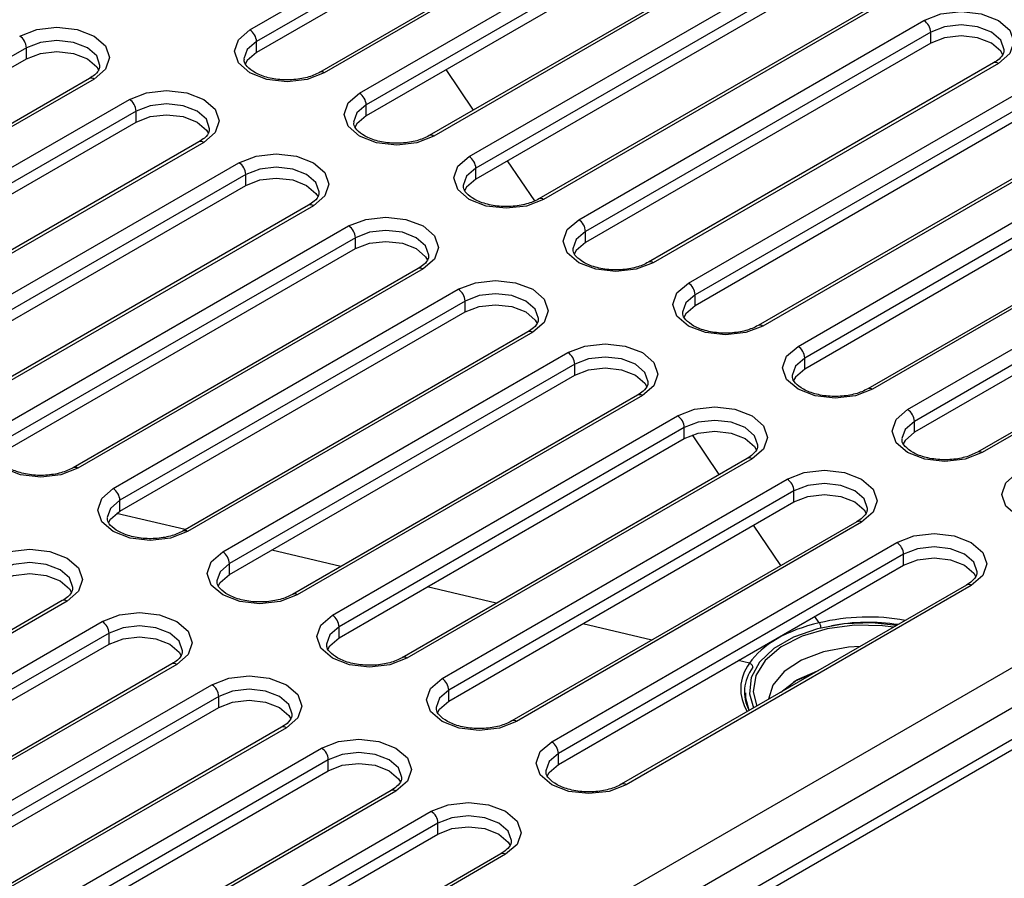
# Model space of a CAD drawing. Header units: millimetres. Extents: x 1 to 419, y 2 to 295.
# Tile 25 of 60: x 165 to 176, y 20 to 29. Entities that reach past the tile are written whole.
import ezdxf

# ---------------------------------------------------------------- set-up
doc = ezdxf.new("R2010")
doc.units = ezdxf.units.MM

msp = doc.modelspace()

# ---------------------------------------------------------------- linework, layer by layer
at = {"color": 7, "linetype": 'Continuous', "lineweight": 25}
for p, q in [((166.7272, 17.132), (191.8154, 31.6151)), ((192.9516, 31.5158), (166.7876, 16.4117)), ((193.1061, 31.4978), (166.9252, 16.3839)), ((191.9992, 31.2967), (166.9111, 16.8136)), ((167.7172, 28.9618), (171.3234, 31.0436)), ((171.3941, 30.9211), (167.7879, 28.8393)), ((171.3941, 30.8068), (167.7879, 28.725)), ((172.0512, 30.5995), (168.445, 28.5177)), ((172.1012, 30.5946), (168.495, 28.5127)), ((168.8627, 28.3005), (172.4689, 30.3823)), ((172.5396, 30.2598), (168.9334, 28.178)), ((172.5396, 30.1455), (168.9334, 28.0637)), ((173.1967, 29.9382), (169.5905, 27.8564)), ((173.2467, 29.9333), (169.6405, 27.8515)), ((170.0082, 27.6392), (173.6144, 29.721)), ((173.6851, 29.5986), (170.0789, 27.5167)), ((173.6851, 29.4842), (170.0789, 27.4024)), ((174.3422, 29.277), (170.736, 27.1951)), ((174.3922, 29.272), (170.786, 27.1902)), ((171.1537, 26.9779), (174.7599, 29.0597)), ((174.8307, 28.9373), (171.2244, 26.8554)), ((174.8307, 28.8229), (174.8307, 28.9373)), ((167.7879, 28.725), (167.7879, 28.8393)), ((174.8307, 28.8229), (171.2244, 26.7411)), ((165.3837, 28.774), (161.7775, 26.6921)), ((165.3837, 28.6597), (165.3837, 28.774)), ((161.7775, 26.5778), (165.3837, 28.6597)), ((175.4878, 28.6157), (171.8815, 26.5338)), ((175.5378, 28.6107), (171.9315, 26.5289)), ((170.0534, 28.1236), (169.7686, 28.5459)), ((166.0408, 28.4524), (162.4346, 26.3705)), ((166.0908, 28.4474), (162.4846, 26.3656)), ((172.2992, 26.3166), (175.9055, 28.3984)), ((162.8523, 26.1533), (166.4585, 28.2352)), ((175.9762, 28.276), (172.3699, 26.1941)), ((166.5292, 28.1127), (162.923, 26.0308)), ((166.5292, 27.9984), (166.5292, 28.1127)), ((168.9334, 28.0637), (168.9334, 28.178)), ((175.9762, 28.1617), (172.3699, 26.0798)), ((162.923, 25.9165), (166.5292, 27.9984)), ((176.6333, 27.9544), (173.027, 25.8725)), ((176.6833, 27.9494), (173.077, 25.8676)), ((167.1863, 27.7911), (163.5801, 25.7092)), ((167.2363, 27.7861), (163.6301, 25.7043)), ((173.4447, 25.6553), (177.051, 27.7372)), ((163.9978, 25.492), (167.604, 27.5739)), ((170.6936, 27.1746), (170.4107, 27.594)), ((177.1217, 27.6147), (173.5154, 25.5328)), ((170.0789, 27.4024), (170.0789, 27.5167)), ((177.1217, 27.5004), (173.5154, 25.4185)), ((167.6747, 27.4514), (164.0685, 25.3696)), ((167.6747, 27.3371), (167.6747, 27.4514)), ((164.0685, 25.2552), (167.6747, 27.3371)), ((177.7788, 27.2931), (174.1725, 25.2112)), ((177.8288, 27.2881), (174.2225, 25.2063)), ((168.3318, 27.1298), (164.7256, 25.048)), ((168.3818, 27.1248), (164.7756, 25.043)), ((174.5902, 24.994), (178.1965, 27.0759)), ((178.2672, 26.9534), (174.6609, 24.8715)), ((165.1433, 24.8307), (168.7495, 26.9126)), ((171.2244, 26.7411), (171.2244, 26.8554)), ((168.8202, 26.7901), (165.214, 24.7083)), ((168.8202, 26.6758), (168.8202, 26.7901)), ((178.2672, 26.8391), (174.6609, 24.7572)), ((165.214, 24.594), (168.8202, 26.6758)), ((178.9243, 26.6318), (175.3181, 24.5499)), ((178.9743, 26.6268), (175.3681, 24.545)), ((169.4774, 26.4685), (165.8711, 24.3867)), ((169.5274, 26.4636), (165.9211, 24.3817)), ((166.2888, 24.1695), (169.895, 26.2513)), ((169.9658, 26.1288), (166.3595, 24.047)), ((169.9658, 26.0145), (169.9658, 26.1288)), ((172.3699, 26.0798), (172.3699, 26.1941)), ((166.3595, 23.9327), (169.9658, 26.0145)), ((170.6229, 25.8072), (167.0166, 23.7254)), ((170.6729, 25.8023), (167.0666, 23.7204)), ((167.4343, 23.5082), (171.0406, 25.59)), ((173.5154, 25.4185), (173.5154, 25.5328)), ((171.1113, 25.4675), (167.505, 23.3857)), ((171.1113, 25.3532), (171.1113, 25.4675)), ((167.505, 23.2714), (171.1113, 25.3532)), ((171.7684, 25.1459), (168.1621, 23.0641)), ((171.8184, 25.141), (168.2121, 23.0591)), ((168.5798, 22.8469), (172.1861, 24.9287)), ((172.2568, 24.8062), (168.6505, 22.7244)), ((172.2568, 24.6919), (172.2568, 24.8062)), ((174.6609, 24.7572), (174.6609, 24.8715)), ((168.6505, 22.6101), (172.2568, 24.6919)), ((172.6218, 24.316), (172.3422, 24.7305)), ((172.9139, 24.4846), (169.3076, 22.4028)), ((172.9639, 24.4797), (169.3576, 22.3978)), ((169.7253, 22.1856), (173.3316, 24.2674)), ((173.4023, 24.1449), (169.7961, 22.0631)), ((173.4023, 24.0306), (173.4023, 24.1449)), ((166.3595, 23.9327), (166.3595, 24.047)), ((169.7961, 21.9488), (173.4023, 24.0306)), ((167.0427, 23.7404), (166.3251, 23.9104)), ((174.0594, 23.8233), (170.4532, 21.7415)), ((174.1094, 23.8184), (170.5032, 21.7366)), ((173.2639, 23.3641), (172.9791, 23.7863)), ((170.8709, 21.5243), (174.4771, 23.6061)), ((168.6672, 23.3556), (167.9466, 23.5263)), ((174.5478, 23.4837), (170.9416, 21.4018)), ((174.5478, 23.3693), (174.5478, 23.4837)), ((167.505, 23.2714), (167.505, 23.3857)), ((170.9416, 21.2875), (174.5478, 23.3693)), ((175.2049, 23.1621), (171.5987, 21.0802)), ((175.2549, 23.1571), (171.6487, 21.0753)), ((170.2916, 22.9708), (169.5711, 23.1415)), ((165.758, 22.9988), (162.1517, 20.9169)), ((165.808, 22.9938), (162.2017, 20.912)), ((162.5694, 20.6997), (166.1757, 22.7816)), ((171.9161, 22.5861), (171.1956, 22.7567)), ((173.667, 22.7664), (173.6212, 22.8344)), ((166.2464, 22.6591), (162.6401, 20.5772)), ((166.2464, 22.5448), (166.2464, 22.6591)), ((168.6505, 22.6101), (168.6505, 22.7244)), ((162.6401, 20.4629), (166.2464, 22.5448)), ((166.9035, 22.3375), (163.2972, 20.2556)), ((166.9535, 22.3325), (163.3472, 20.2507)), ((172.9361, 22.3445), (172.8201, 22.3719)), ((163.7149, 20.0384), (167.3212, 22.1203)), ((169.7961, 21.9488), (169.7961, 22.0631)), ((172.8948, 22.0357), (172.8948, 21.9549)), ((167.3919, 21.9978), (163.7856, 19.916)), ((167.3919, 21.8835), (167.3919, 21.9978)), ((163.7856, 19.8016), (167.3919, 21.8835)), ((168.049, 21.6762), (164.4428, 19.5944)), ((168.099, 21.6712), (164.4928, 19.5894)), ((164.8604, 19.3771), (168.4667, 21.459)), ((170.9416, 21.2875), (170.9416, 21.4018)), ((168.5374, 21.3365), (164.9312, 19.2547)), ((168.5374, 21.2222), (168.5374, 21.3365)), ((164.9312, 19.1403), (168.5374, 21.2222)), ((169.1945, 21.0149), (165.5883, 18.9331)), ((169.2445, 21.01), (165.6383, 18.9281)), ((166.006, 18.7158), (169.6122, 20.7977)), ((169.6829, 20.6752), (166.0767, 18.5934)), ((169.6829, 20.5609), (169.6829, 20.6752)), ((166.0767, 18.4791), (169.6829, 20.5609)), ((170.34, 20.3536), (166.7338, 18.2718)), ((170.39, 20.3487), (166.7838, 18.2668))]:
    msp.add_line(p, q, dxfattribs=at)
at = {"color": 7, "linetype": 'Continuous', "lineweight": 25, "flags": 128}
for points in [[(174.7599, 29.0597), (174.9384, 29.1286), (175.1489, 29.1527), (175.3593, 29.1286), (175.5378, 29.0597), (175.657, 28.9567), (175.6989, 28.8352), (175.657, 28.7137), (175.5378, 28.6107)], [(175.5988, 28.7503), (175.5989, 28.7536), (175.5646, 28.853), (175.467, 28.9373), (175.3211, 28.9936), (175.1489, 29.0133), (174.9766, 28.9936), (174.8307, 28.9373)], [(165.313, 28.8965), (165.4914, 28.9653), (165.7019, 28.9895), (165.9124, 28.9653), (166.0908, 28.8965), (166.21, 28.7934), (166.2519, 28.6719), (166.21, 28.5504), (166.0908, 28.4474)], [(168.495, 28.5127), (168.3165, 28.4439), (168.1061, 28.4197), (167.8956, 28.4439), (167.7172, 28.5127), (167.5979, 28.6157), (167.5561, 28.7373), (167.5979, 28.8588), (167.7172, 28.9618)], [(166.1519, 28.587), (166.1519, 28.5903), (166.1176, 28.6897), (166.0201, 28.774), (165.8741, 28.8303), (165.7019, 28.8501), (165.5297, 28.8303), (165.3837, 28.774)], [(167.7879, 28.8393), (167.6903, 28.755), (167.6561, 28.6589)], [(175.5861, 28.7006), (175.5646, 28.7387), (175.467, 28.8229), (175.3211, 28.8793), (175.1489, 28.899), (174.9766, 28.8793), (174.8307, 28.8229)], [(165.3837, 28.6597), (165.5297, 28.716), (165.7019, 28.7358), (165.8741, 28.716), (166.0201, 28.6597), (166.1176, 28.5754), (166.1387, 28.5385)], [(167.7879, 28.725), (167.6903, 28.6407), (167.6691, 28.6033)], [(166.4585, 28.2352), (166.6369, 28.304), (166.8474, 28.3282), (167.0579, 28.304), (167.2363, 28.2352), (167.3556, 28.1322), (167.3974, 28.0107), (167.3556, 27.8891), (167.2363, 27.7861)], [(169.6405, 27.8515), (169.4621, 27.7826), (169.2516, 27.7585), (169.0411, 27.7826), (168.8627, 27.8515), (168.7434, 27.9545), (168.7016, 28.076), (168.7434, 28.1975), (168.8627, 28.3005)], [(167.2974, 27.9257), (167.2974, 27.929), (167.2632, 28.0284), (167.1656, 28.1127), (167.0196, 28.169), (166.8474, 28.1888), (166.6752, 28.169), (166.5292, 28.1127)], [(168.9334, 28.178), (168.8358, 28.0937), (168.8016, 27.9976)], [(166.5292, 27.9984), (166.6752, 28.0547), (166.8474, 28.0745), (167.0196, 28.0547), (167.1656, 27.9984), (167.2632, 27.9141), (167.2842, 27.8772)], [(168.9334, 28.0637), (168.8358, 27.9794), (168.8146, 27.942)], [(167.604, 27.5739), (167.7825, 27.6427), (167.9929, 27.6669), (168.2034, 27.6427), (168.3818, 27.5739), (168.5011, 27.4709), (168.5429, 27.3494), (168.5011, 27.2279), (168.3818, 27.1248)], [(170.786, 27.1902), (170.6076, 27.1213), (170.3971, 27.0972), (170.1866, 27.1213), (170.0082, 27.1902), (169.889, 27.2932), (169.8471, 27.4147), (169.889, 27.5362), (170.0082, 27.6392)], [(168.4429, 27.2644), (168.4429, 27.2677), (168.4087, 27.3671), (168.3111, 27.4514), (168.1651, 27.5077), (167.9929, 27.5275), (167.8207, 27.5077), (167.6747, 27.4514)], [(170.0789, 27.5167), (169.9813, 27.4324), (169.9471, 27.3363)], [(167.6747, 27.3371), (167.8207, 27.3934), (167.9929, 27.4132), (168.1651, 27.3934), (168.3111, 27.3371), (168.4087, 27.2528), (168.4297, 27.2159)], [(170.0789, 27.4024), (169.9813, 27.3181), (169.9601, 27.2807)], [(168.7495, 26.9126), (168.928, 26.9814), (169.1384, 27.0056), (169.3489, 26.9814), (169.5274, 26.9126), (169.6466, 26.8096), (169.6884, 26.6881), (169.6466, 26.5666), (169.5274, 26.4636)], [(171.9315, 26.5289), (171.7531, 26.46), (171.5426, 26.4359), (171.3321, 26.46), (171.1537, 26.5289), (171.0345, 26.6319), (170.9926, 26.7534), (171.0345, 26.8749), (171.1537, 26.9779)], [(169.5884, 26.6031), (169.5884, 26.6064), (169.5542, 26.7058), (169.4566, 26.7901), (169.3107, 26.8464), (169.1384, 26.8662), (168.9662, 26.8464), (168.8202, 26.7901)], [(171.2244, 26.8554), (171.1269, 26.7711), (171.0926, 26.675)], [(168.8202, 26.6758), (168.9662, 26.7321), (169.1384, 26.7519), (169.3107, 26.7321), (169.4566, 26.6758), (169.5542, 26.5915), (169.5752, 26.5546)], [(171.2244, 26.7411), (171.1269, 26.6568), (171.1056, 26.6194)], [(169.895, 26.2513), (170.0735, 26.3201), (170.284, 26.3443), (170.4944, 26.3201), (170.6729, 26.2513), (170.7921, 26.1483), (170.834, 26.0268), (170.7921, 25.9053), (170.6729, 25.8023)], [(173.077, 25.8676), (172.8986, 25.7988), (172.6881, 25.7746), (172.4776, 25.7988), (172.2992, 25.8676), (172.18, 25.9706), (172.1381, 26.0921), (172.18, 26.2136), (172.2992, 26.3166)], [(170.7339, 25.9419), (170.734, 25.9451), (170.6997, 26.0445), (170.6022, 26.1288), (170.4562, 26.1851), (170.284, 26.2049), (170.1117, 26.1851), (169.9658, 26.1288)], [(172.3699, 26.1941), (172.2724, 26.1099), (172.2382, 26.0137)], [(169.9658, 26.0145), (170.1117, 26.0708), (170.284, 26.0906), (170.4562, 26.0708), (170.6022, 26.0145), (170.6997, 25.9302), (170.7207, 25.8933)], [(172.3699, 26.0798), (172.2724, 25.9955), (172.2511, 25.9582)], [(171.0406, 25.59), (171.219, 25.6588), (171.4295, 25.683), (171.6399, 25.6588), (171.8184, 25.59), (171.9376, 25.487), (171.9795, 25.3655), (171.9376, 25.244), (171.8184, 25.141)], [(174.2225, 25.2063), (174.0441, 25.1375), (173.8336, 25.1133), (173.6232, 25.1375), (173.4447, 25.2063), (173.3255, 25.3093), (173.2836, 25.4308), (173.3255, 25.5523), (173.4447, 25.6553)], [(171.8794, 25.2806), (171.8795, 25.2838), (171.8452, 25.3832), (171.7477, 25.4675), (171.6017, 25.5238), (171.4295, 25.5436), (171.2573, 25.5238), (171.1113, 25.4675)], [(173.5154, 25.5328), (173.4179, 25.4486), (173.3837, 25.3524)], [(171.1113, 25.3532), (171.2573, 25.4095), (171.4295, 25.4293), (171.6017, 25.4095), (171.7477, 25.3532), (171.8452, 25.2689), (171.8662, 25.232)], [(173.5154, 25.4185), (173.4179, 25.3342), (173.3966, 25.2969)], [(172.1861, 24.9287), (172.3645, 24.9975), (172.575, 25.0217), (172.7855, 24.9975), (172.9639, 24.9287), (173.0831, 24.8257), (173.125, 24.7042), (173.0831, 24.5827), (172.9639, 24.4797)], [(175.3681, 24.545), (175.1896, 24.4762), (174.9791, 24.452), (174.7687, 24.4762), (174.5902, 24.545), (174.471, 24.648), (174.4291, 24.7695), (174.471, 24.891), (174.5902, 24.994)], [(165.9211, 24.3817), (165.7427, 24.3129), (165.5322, 24.2887), (165.3217, 24.3129), (165.1433, 24.3817), (165.0241, 24.4847), (164.9822, 24.6062), (165.0241, 24.7277), (165.1433, 24.8307)], [(173.0249, 24.6193), (173.025, 24.6225), (172.9907, 24.722), (172.8932, 24.8062), (172.7472, 24.8625), (172.575, 24.8823), (172.4028, 24.8625), (172.2568, 24.8062)], [(174.6609, 24.8715), (174.5634, 24.7873), (174.5292, 24.6911)], [(172.2568, 24.6919), (172.4028, 24.7482), (172.575, 24.768), (172.7472, 24.7482), (172.8932, 24.6919), (172.9907, 24.6076), (173.0118, 24.5707)], [(174.6609, 24.7572), (174.5634, 24.673), (174.5422, 24.6356)], [(173.3316, 24.2674), (173.51, 24.3362), (173.7205, 24.3604), (173.931, 24.3362), (174.1094, 24.2674), (174.2286, 24.1644), (174.2705, 24.0429), (174.2286, 23.9214), (174.1094, 23.8184)], [(176.5136, 23.8837), (176.3351, 23.8149), (176.1247, 23.7907), (175.9142, 23.8149), (175.7357, 23.8837), (175.6165, 23.9867), (175.5747, 24.1082), (175.6165, 24.2297), (175.7357, 24.3327)], [(174.1705, 23.958), (174.1705, 23.9613), (174.1362, 24.0607), (174.0387, 24.1449), (173.8927, 24.2013), (173.7205, 24.221), (173.5483, 24.2013), (173.4023, 24.1449)], [(167.0666, 23.7204), (166.8882, 23.6516), (166.6777, 23.6274), (166.4672, 23.6516), (166.2888, 23.7204), (166.1696, 23.8234), (166.1277, 23.9449), (166.1696, 24.0664), (166.2888, 24.1695)], [(173.4023, 24.0306), (173.5483, 24.0869), (173.7205, 24.1067), (173.8927, 24.0869), (174.0387, 24.0306), (174.1362, 23.9464), (174.1573, 23.9094)], [(166.3595, 24.047), (166.262, 23.9627), (166.2277, 23.8666)], [(166.2405, 23.8105), (166.262, 23.8484), (166.3595, 23.9327)], [(174.4771, 23.6061), (174.6555, 23.675), (174.866, 23.6991), (175.0765, 23.675), (175.2549, 23.6061), (175.3741, 23.5031), (175.416, 23.3816), (175.3741, 23.2601), (175.2549, 23.1571)], [(175.316, 23.2967), (175.316, 23.3), (175.2818, 23.3994), (175.1842, 23.4837), (175.0382, 23.54), (174.866, 23.5597), (174.6938, 23.54), (174.5478, 23.4837)], [(165.0302, 23.4428), (165.2086, 23.5117), (165.4191, 23.5358), (165.6295, 23.5117), (165.808, 23.4428), (165.9272, 23.3398), (165.9691, 23.2183), (165.9272, 23.0968), (165.808, 22.9938)], [(168.2121, 23.0591), (168.0337, 22.9903), (167.8232, 22.9661), (167.6127, 22.9903), (167.4343, 23.0591), (167.3151, 23.1621), (167.2732, 23.2836), (167.3151, 23.4052), (167.4343, 23.5082)], [(165.869, 23.1334), (165.8691, 23.1367), (165.8348, 23.2361), (165.7373, 23.3204), (165.5913, 23.3767), (165.4191, 23.3965), (165.2469, 23.3767), (165.1009, 23.3204)], [(167.505, 23.3857), (167.4075, 23.3014), (167.3733, 23.2053)], [(174.5478, 23.3693), (174.6938, 23.4257), (174.866, 23.4454), (175.0382, 23.4257), (175.1842, 23.3693), (175.2818, 23.2851), (175.3028, 23.2482)], [(165.1009, 23.2061), (165.2469, 23.2624), (165.4191, 23.2821), (165.5913, 23.2624), (165.7373, 23.2061), (165.8348, 23.1218), (165.8558, 23.0849)], [(167.386, 23.1492), (167.4075, 23.1871), (167.505, 23.2714)], [(166.1757, 22.7816), (166.3541, 22.8504), (166.5646, 22.8746), (166.775, 22.8504), (166.9535, 22.7816), (167.0727, 22.6786), (167.1146, 22.557), (167.0727, 22.4355), (166.9535, 22.3325)], [(169.3576, 22.3978), (169.1792, 22.329), (168.9687, 22.3048), (168.7583, 22.329), (168.5798, 22.3978), (168.4606, 22.5009), (168.4187, 22.6224), (168.4606, 22.7439), (168.5798, 22.8469)], [(167.0145, 22.4721), (167.0146, 22.4754), (166.9803, 22.5748), (166.8828, 22.6591), (166.7368, 22.7154), (166.5646, 22.7352), (166.3924, 22.7154), (166.2464, 22.6591)], [(174.4745, 22.7404), (174.2178, 22.7656), (173.9266, 22.7554), (173.6482, 22.7053), (173.3985, 22.6182), (173.1923, 22.4991), (173.0414, 22.355), (172.9546, 22.1943), (172.937, 22.0262), (172.9806, 21.878)], [(174.442, 22.7216), (174.3278, 22.7354), (174.0347, 22.7408), (173.7484, 22.7038), (173.4871, 22.627), (173.2671, 22.515), (173.1023, 22.375), (173.0029, 22.2157), (172.9753, 22.0471), (173.0131, 21.8968)], [(168.6505, 22.7244), (168.553, 22.6401), (168.5188, 22.544)], [(166.2464, 22.5448), (166.3924, 22.6011), (166.5646, 22.6209), (166.7368, 22.6011), (166.8828, 22.5448), (166.9803, 22.4605), (167.0014, 22.4236)], [(168.5316, 22.488), (168.553, 22.5258), (168.6505, 22.6101)], [(174.0927, 22.52), (173.9731, 22.5123), (173.711, 22.4642), (173.481, 22.3772), (173.3002, 22.2575), (173.1821, 22.1141), (173.1361, 21.9678)], [(173.5966, 22.2336), (173.5898, 22.2313), (173.3968, 22.1499)], [(173.4306, 22.1703), (173.6497, 22.2663), (173.6576, 22.2688)], [(167.3212, 22.1203), (167.4996, 22.1891), (167.7101, 22.2133), (167.9206, 22.1891), (168.099, 22.1203), (168.2182, 22.0173), (168.2601, 21.8958), (168.2182, 21.7742), (168.099, 21.6712)], [(170.5032, 21.7366), (170.3247, 21.6677), (170.1142, 21.6436), (169.9038, 21.6677), (169.7253, 21.7366), (169.6061, 21.8396), (169.5642, 21.9611), (169.6061, 22.0826), (169.7253, 22.1856)], [(173.26, 22.0393), (173.2644, 22.0438), (173.4306, 22.1703)], [(168.1601, 21.8108), (168.1601, 21.8141), (168.1258, 21.9135), (168.0283, 21.9978), (167.8823, 22.0541), (167.7101, 22.0739), (167.5379, 22.0541), (167.3919, 21.9978)], [(169.7961, 22.0631), (169.6985, 21.9788), (169.6643, 21.8827)], [(172.9359, 21.8522), (172.897, 21.9921), (172.8948, 22.0357)], [(167.3919, 21.8835), (167.5379, 21.9398), (167.7101, 21.9596), (167.8823, 21.9398), (168.0283, 21.8835), (168.1258, 21.7992), (168.1469, 21.7623)], [(169.6771, 21.8267), (169.6985, 21.8645), (169.7961, 21.9488)], [(168.4667, 21.459), (168.6451, 21.5278), (168.8556, 21.552), (169.0661, 21.5278), (169.2445, 21.459), (169.3637, 21.356), (169.4056, 21.2345), (169.3637, 21.113), (169.2445, 21.01)], [(171.6487, 21.0753), (171.4702, 21.0064), (171.2598, 20.9823), (171.0493, 21.0064), (170.8709, 21.0753), (170.7516, 21.1783), (170.7098, 21.2998), (170.7516, 21.4213), (170.8709, 21.5243)], [(169.3056, 21.1495), (169.3056, 21.1528), (169.2713, 21.2522), (169.1738, 21.3365), (169.0278, 21.3928), (168.8556, 21.4126), (168.6834, 21.3928), (168.5374, 21.3365)], [(170.9416, 21.4018), (170.844, 21.3175), (170.8098, 21.2214)], [(168.5374, 21.2222), (168.6834, 21.2785), (168.8556, 21.2983), (169.0278, 21.2785), (169.1738, 21.2222), (169.2713, 21.1379), (169.2924, 21.101)], [(170.8226, 21.1654), (170.844, 21.2032), (170.9416, 21.2875)], [(169.6122, 20.7977), (169.7906, 20.8665), (170.0011, 20.8907), (170.2116, 20.8665), (170.39, 20.7977), (170.5092, 20.6947), (170.5511, 20.5732), (170.5092, 20.4517), (170.39, 20.3487)], [(170.4511, 20.4882), (170.4511, 20.4915), (170.4169, 20.5909), (170.3193, 20.6752), (170.1733, 20.7315), (170.0011, 20.7513), (169.8289, 20.7315), (169.6829, 20.6752)], [(169.6829, 20.5609), (169.8289, 20.6172), (170.0011, 20.637), (170.1733, 20.6172), (170.3193, 20.5609), (170.4169, 20.4766), (170.4379, 20.4397)]]:
    msp.add_lwpolyline(points, dxfattribs=at)
at = {"color": 7, "linetype": 'Continuous', "lineweight": 25}
for centre, radius, start, end in [((174.6771, 28.9303), 0.1537, 2.60548, 57.39452), ((167.6343, 28.8323), 0.1537, 2.60548, 57.39452), ((165.2302, 28.767), 0.1537, 2.60548, 57.39452), ((175.5085, 28.5698), 0.0503, 54.38242, 114.30712), ((168.4657, 28.4718), 0.0504, 54.39935, 114.113), ((166.0615, 28.4065), 0.0503, 54.38242, 114.30712), ((168.7799, 28.171), 0.1537, 2.60548, 57.39452), ((166.3757, 28.1057), 0.1537, 2.60548, 57.39452), ((167.207, 27.7453), 0.0503, 54.38242, 114.30712), ((169.6112, 27.8105), 0.0504, 54.39935, 114.113), ((167.5212, 27.4444), 0.1537, 2.60548, 57.39452), ((169.9254, 27.5097), 0.1537, 2.60548, 57.39452), ((170.7567, 27.1492), 0.0504, 54.39935, 114.113), ((168.3525, 27.084), 0.0503, 54.38242, 114.30712), ((171.0709, 26.8484), 0.1537, 2.60548, 57.39452), ((168.6667, 26.7831), 0.1537, 2.60548, 57.39452), ((169.4981, 26.4227), 0.0503, 54.38242, 114.30712), ((171.9022, 26.4879), 0.0504, 54.39935, 114.113), ((169.8122, 26.1218), 0.1537, 2.60548, 57.39452), ((172.2164, 26.1871), 0.1537, 2.60548, 57.39452), ((173.0477, 25.8266), 0.0504, 54.39935, 114.113), ((170.6436, 25.7614), 0.0503, 54.38242, 114.30712), ((173.3619, 25.5259), 0.1537, 2.60548, 57.39452), ((170.9577, 25.4605), 0.1537, 2.60548, 57.39452), ((174.1932, 25.1654), 0.0504, 54.39935, 114.113), ((171.7891, 25.1001), 0.0503, 54.38242, 114.30712), ((172.1033, 24.7993), 0.1537, 2.60548, 57.39452), ((174.5074, 24.8646), 0.1537, 2.60548, 57.39452), ((172.9346, 24.4388), 0.0503, 54.38242, 114.30712), ((175.3387, 24.5041), 0.0504, 54.39935, 114.113), ((165.8918, 24.3407), 0.0505, 54.43169, 113.74362), ((173.2488, 24.138), 0.1537, 2.60548, 57.39452), ((166.206, 24.04), 0.1537, 2.60548, 57.39452), ((174.0801, 23.7775), 0.0503, 54.38242, 114.30712), ((167.0373, 23.6794), 0.0505, 54.43169, 113.74362), ((174.3943, 23.4767), 0.1537, 2.60548, 57.39452), ((167.3515, 23.3787), 0.1537, 2.60548, 57.39452), ((175.2256, 23.1162), 0.0503, 54.38242, 114.30712), ((168.1828, 23.0181), 0.0505, 54.43169, 113.74362), ((165.7787, 22.9529), 0.0503, 54.38242, 114.30712), ((168.497, 22.7174), 0.1537, 2.60548, 57.39452), ((166.0929, 22.6521), 0.1537, 2.60548, 57.39452), ((166.9242, 22.2916), 0.0503, 54.38242, 114.30712), ((169.3283, 22.3568), 0.0505, 54.43169, 113.74362), ((167.2384, 21.9908), 0.1537, 2.60548, 57.39452), ((169.6425, 22.0561), 0.1537, 2.60548, 57.39452), ((170.4738, 21.6955), 0.0505, 54.43169, 113.74362), ((168.0697, 21.6304), 0.0503, 54.38242, 114.30712), ((170.788, 21.3948), 0.1537, 2.60548, 57.39452), ((168.3839, 21.3295), 0.1537, 2.60548, 57.39452), ((169.2152, 20.9691), 0.0503, 54.38242, 114.30712), ((171.6193, 21.0342), 0.0505, 54.43169, 113.74362), ((169.5294, 20.6682), 0.1537, 2.60548, 57.39452), ((170.3607, 20.3078), 0.0503, 54.38242, 114.30712)]:
    msp.add_arc(centre, radius, start, end, dxfattribs=at)
for centre, major_axis, ratio, start_param, end_param in [((174.1441, 22.0578), (1.2999, 0.0287), 0.5914643, 1.2291805, 1.9334368), ((174.1451, 22.058), (1.3, -0.0123), 0.5834793, 1.9528475, 2.7705572), ((174.1448, 22.0255), (1.2599, 0.0287), 0.5919078, 1.2811107, 1.84013), ((174.1455, 22.0586), (1.2999, -0.0273), 0.5627535, 2.7777145, 3.4819708), ((174.1448, 22.0255), (1.2599, -0.0273), 0.5622868, 2.7776537, 3.4299608)]:
    msp.add_ellipse(centre, major_axis=major_axis, ratio=ratio, start_param=start_param, end_param=end_param, dxfattribs=at)
for points, knots in [([(175.5945, 28.7515), (175.5949, 28.7407), (175.5958, 28.7141), (175.5597, 28.6632), (175.5081, 28.6291), (175.4878, 28.6157)], [0, 0, 0, 0, 0.2905506, 0.7207252, 1, 1, 1, 1]), ([(168.445, 28.5177), (168.4253, 28.5074), (168.368, 28.4777), (168.241, 28.4435), (168.0725, 28.433), (167.9061, 28.4566), (167.7685, 28.5092), (167.6832, 28.5787), (167.6547, 28.627), (167.6591, 28.6506), (167.6604, 28.6577)], [0, 0, 0, 0, 0.0744075, 0.216072, 0.3636816, 0.5120401, 0.6586059, 0.8010436, 0.9406678, 1, 1, 1, 1]), ([(166.1476, 28.5882), (166.1479, 28.5775), (166.1488, 28.5508), (166.1127, 28.4999), (166.0611, 28.4658), (166.0408, 28.4524)], [0, 0, 0, 0, 0.2905506, 0.7207252, 1, 1, 1, 1]), ([(169.5905, 27.8564), (169.5708, 27.8462), (169.5135, 27.8164), (169.3865, 27.7822), (169.218, 27.7717), (169.0516, 27.7953), (168.9141, 27.8479), (168.8287, 27.9174), (168.8002, 27.9657), (168.8046, 27.9893), (168.8059, 27.9964)], [0, 0, 0, 0, 0.0744075, 0.216072, 0.3636816, 0.5120401, 0.6586059, 0.8010436, 0.9406678, 1, 1, 1, 1]), ([(167.2931, 27.9269), (167.2934, 27.9162), (167.2943, 27.8895), (167.2582, 27.8386), (167.2066, 27.8045), (167.1863, 27.7911)], [0, 0, 0, 0, 0.29055064, 0.72072523, 1, 1, 1, 1]), ([(168.4386, 27.2656), (168.4389, 27.2549), (168.4399, 27.2282), (168.4037, 27.1773), (168.3521, 27.1432), (168.3318, 27.1298)], [0, 0, 0, 0, 0.2905506, 0.7207252, 1, 1, 1, 1]), ([(170.736, 27.1951), (170.7163, 27.1849), (170.6591, 27.1551), (170.532, 27.1209), (170.3635, 27.1104), (170.1971, 27.134), (170.0596, 27.1866), (169.9742, 27.2561), (169.9457, 27.3044), (169.9501, 27.328), (169.9514, 27.3351)], [0, 0, 0, 0, 0.0744075, 0.216072, 0.3636816, 0.5120401, 0.6586059, 0.8010436, 0.9406678, 1, 1, 1, 1]), ([(171.8815, 26.5338), (171.8618, 26.5236), (171.8046, 26.4938), (171.6775, 26.4596), (171.509, 26.4491), (171.3426, 26.4727), (171.2051, 26.5254), (171.1197, 26.5948), (171.0912, 26.6431), (171.0956, 26.6667), (171.097, 26.6738)], [0, 0, 0, 0, 0.0744075, 0.216072, 0.3636816, 0.5120401, 0.6586059, 0.8010436, 0.9406678, 1, 1, 1, 1]), ([(169.5841, 26.6044), (169.5845, 26.5936), (169.5854, 26.5669), (169.5492, 26.5161), (169.4977, 26.4819), (169.4774, 26.4685)], [0, 0, 0, 0, 0.29055064, 0.72072523, 1, 1, 1, 1]), ([(170.7296, 25.9431), (170.73, 25.9323), (170.7309, 25.9056), (170.6948, 25.8548), (170.6432, 25.8206), (170.6229, 25.8072)], [0, 0, 0, 0, 0.2905506, 0.7207252, 1, 1, 1, 1]), ([(173.027, 25.8725), (173.0073, 25.8623), (172.9501, 25.8325), (172.8231, 25.7984), (172.6546, 25.7878), (172.4881, 25.8114), (172.3506, 25.8641), (172.2652, 25.9335), (172.2367, 25.9818), (172.2411, 26.0055), (172.2425, 26.0125)], [0, 0, 0, 0, 0.0744075, 0.216072, 0.3636816, 0.5120401, 0.6586059, 0.8010436, 0.9406678, 1, 1, 1, 1]), ([(174.1725, 25.2112), (174.1528, 25.201), (174.0956, 25.1712), (173.9686, 25.1371), (173.8001, 25.1266), (173.6336, 25.1501), (173.4961, 25.2028), (173.4108, 25.2723), (173.3822, 25.3205), (173.3867, 25.3442), (173.388, 25.3512)], [0, 0, 0, 0, 0.07440751, 0.21607203, 0.36368156, 0.51204012, 0.6586059, 0.8010436, 0.94066782, 1, 1, 1, 1]), ([(171.8751, 25.2818), (171.8755, 25.271), (171.8764, 25.2443), (171.8403, 25.1935), (171.7887, 25.1594), (171.7684, 25.1459)], [0, 0, 0, 0, 0.2905506, 0.7207252, 1, 1, 1, 1]), ([(175.3181, 24.5499), (175.2983, 24.5397), (175.2411, 24.5099), (175.1141, 24.4758), (174.9456, 24.4653), (174.7792, 24.4889), (174.6416, 24.5415), (174.5563, 24.611), (174.5278, 24.6592), (174.5322, 24.6829), (174.5335, 24.6899)], [0, 0, 0, 0, 0.0744075, 0.216072, 0.3636816, 0.5120401, 0.6586059, 0.8010436, 0.9406678, 1, 1, 1, 1]), ([(173.0206, 24.6205), (173.021, 24.6097), (173.0219, 24.583), (172.9858, 24.5322), (172.9342, 24.4981), (172.9139, 24.4846)], [0, 0, 0, 0, 0.2905506, 0.7207252, 1, 1, 1, 1]), ([(165.8711, 24.3867), (165.8514, 24.3764), (165.7942, 24.3467), (165.6671, 24.3125), (165.4986, 24.302), (165.3322, 24.3256), (165.1947, 24.3782), (165.1093, 24.4477), (165.0808, 24.496), (165.0852, 24.5196), (165.0865, 24.5266)], [0, 0, 0, 0, 0.0744075, 0.216072, 0.3636816, 0.5120401, 0.6586059, 0.8010436, 0.9406678, 1, 1, 1, 1]), ([(174.1661, 23.9592), (174.1665, 23.9484), (174.1674, 23.9217), (174.1313, 23.8709), (174.0797, 23.8368), (174.0594, 23.8233)], [0, 0, 0, 0, 0.29055064, 0.72072523, 1, 1, 1, 1]), ([(167.0166, 23.7254), (166.9969, 23.7151), (166.9397, 23.6854), (166.8126, 23.6512), (166.6442, 23.6407), (166.4777, 23.6643), (166.3402, 23.7169), (166.2548, 23.7864), (166.2263, 23.8347), (166.2307, 23.8583), (166.2321, 23.8654)], [0, 0, 0, 0, 0.0744075, 0.216072, 0.3636816, 0.5120401, 0.6586059, 0.8010436, 0.9406678, 1, 1, 1, 1]), ([(175.3117, 23.2979), (175.312, 23.2871), (175.3129, 23.2605), (175.2768, 23.2096), (175.2252, 23.1755), (175.2049, 23.1621)], [0, 0, 0, 0, 0.2905506, 0.7207252, 1, 1, 1, 1]), ([(168.1621, 23.0641), (168.1424, 23.0538), (168.0852, 23.0241), (167.9582, 22.9899), (167.7897, 22.9794), (167.6232, 23.003), (167.4857, 23.0556), (167.4003, 23.1251), (167.3718, 23.1734), (167.3763, 23.197), (167.3776, 23.2041)], [0, 0, 0, 0, 0.0744075, 0.216072, 0.3636816, 0.5120401, 0.6586059, 0.8010436, 0.9406678, 1, 1, 1, 1]), ([(165.8647, 23.1346), (165.8651, 23.1239), (165.866, 23.0972), (165.8299, 23.0463), (165.7783, 23.0122), (165.758, 22.9988)], [0, 0, 0, 0, 0.2905506, 0.7207252, 1, 1, 1, 1]), ([(173.667, 22.7664), (173.6687, 22.7636), (173.672, 22.758), (173.6764, 22.7459), (173.6798, 22.7327), (173.6814, 22.7223), (173.6819, 22.7158), (173.6819, 22.7135), (173.6819, 22.7126)], [0, 0, 0, 0, 0.2159895, 0.4319771, 0.6479735, 0.8639892, 0.9455426, 1, 1, 1, 1]), ([(169.3076, 22.4028), (169.2879, 22.3925), (169.2307, 22.3628), (169.1037, 22.3286), (168.9352, 22.3181), (168.7687, 22.3417), (168.6312, 22.3943), (168.5459, 22.4638), (168.5173, 22.5121), (168.5218, 22.5357), (168.5231, 22.5428)], [0, 0, 0, 0, 0.0744075, 0.216072, 0.3636816, 0.5120401, 0.6586059, 0.8010436, 0.9406678, 1, 1, 1, 1]), ([(167.0102, 22.4733), (167.0106, 22.4626), (167.0115, 22.4359), (166.9754, 22.385), (166.9238, 22.3509), (166.9035, 22.3375)], [0, 0, 0, 0, 0.2905506, 0.7207252, 1, 1, 1, 1]), ([(172.9728, 22.3032), (172.9728, 22.3041), (172.9728, 22.3065), (172.9717, 22.3126), (172.9681, 22.3218), (172.9597, 22.3321), (172.9487, 22.3404), (172.9403, 22.3431), (172.9361, 22.3445)], [0, 0, 0, 0, 0.0544574, 0.1360108, 0.3520265, 0.5680229, 0.7840105, 1, 1, 1, 1]), ([(168.1557, 21.812), (168.1561, 21.8013), (168.157, 21.7746), (168.1209, 21.7237), (168.0693, 21.6896), (168.049, 21.6762)], [0, 0, 0, 0, 0.2905506, 0.7207252, 1, 1, 1, 1]), ([(170.4532, 21.7415), (170.4335, 21.7313), (170.3762, 21.7015), (170.2492, 21.6673), (170.0807, 21.6568), (169.9143, 21.6804), (169.7767, 21.733), (169.6914, 21.8025), (169.6629, 21.8508), (169.6673, 21.8744), (169.6686, 21.8815)], [0, 0, 0, 0, 0.0744075, 0.216072, 0.3636816, 0.5120401, 0.6586059, 0.8010436, 0.9406678, 1, 1, 1, 1]), ([(171.5987, 21.0802), (171.579, 21.07), (171.5217, 21.0402), (171.3947, 21.006), (171.2262, 20.9955), (171.0598, 21.0191), (170.9222, 21.0717), (170.8369, 21.1412), (170.8084, 21.1895), (170.8128, 21.2131), (170.8141, 21.2202)], [0, 0, 0, 0, 0.0744075, 0.216072, 0.3636816, 0.5120401, 0.6586059, 0.8010436, 0.9406678, 1, 1, 1, 1]), ([(169.3013, 21.1507), (169.3016, 21.14), (169.3025, 21.1133), (169.2664, 21.0624), (169.2148, 21.0283), (169.1945, 21.0149)], [0, 0, 0, 0, 0.2905506, 0.7207252, 1, 1, 1, 1]), ([(170.4468, 20.4895), (170.4471, 20.4787), (170.448, 20.452), (170.4119, 20.4012), (170.3603, 20.367), (170.34, 20.3536)], [0, 0, 0, 0, 0.2905506, 0.7207252, 1, 1, 1, 1])]:
    msp.add_open_spline(points, degree=3, knots=knots, dxfattribs=at)

doc.saveas('drawing.dxf')
